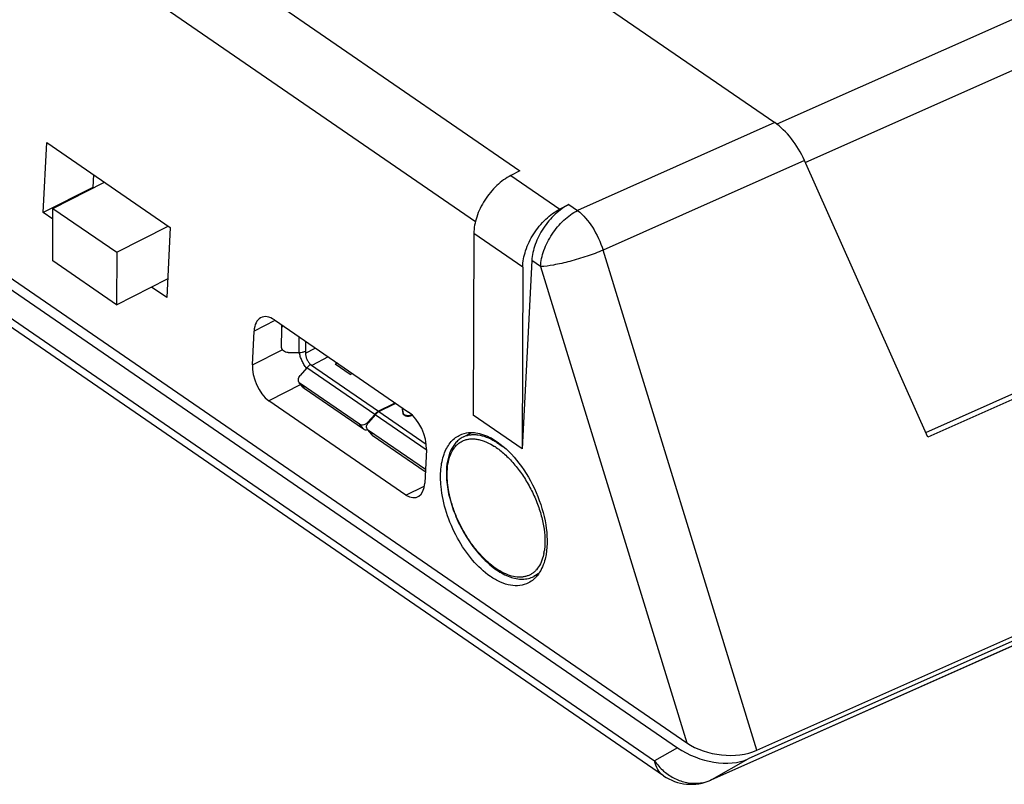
# Model space of a CAD drawing. Header units: inches. Extents: x 0 to 17, y 0 to 11.
# Tile 3 of 20: x 8.781 to 9.733, y 2.442 to 3.182. Entities that reach past the tile are written whole.
import ezdxf

# ---------------------------------------------------------------- set-up
doc = ezdxf.new("R2010")
doc.units = ezdxf.units.IN
doc.header["$LTSCALE"] = 0.935
doc.header["$MEASUREMENT"] = 0
doc.layers.get('0').update_dxf_attribs({"linetype": 'CONTINUOUS'})

msp = doc.modelspace()

# ---------------------------------------------------------------- linework, layer by layer
at = {"color": 7, "linetype": 'Continuous'}
for p, q in [((10.9279, 3.71063), (9.51256, 3.08055)), ((10.95253, 3.67224), (9.54028, 3.04353)), ((8.6761, 3.65599), (9.5107, 3.0821)), ((9.6567, 2.78263), (11.42207, 3.56854)), ((11.43634, 3.5695), (9.6587, 2.77813)), ((8.561, 3.51914), (9.2643, 3.03553)), ((11.78978, 3.49295), (9.48495, 2.46688)), ((9.4932, 2.47525), (11.78047, 3.49349)), ((9.22132, 2.98619), (8.52516, 3.46489)), ((11.70675, 3.45155), (9.44898, 2.44644)), ((9.44984, 2.44687), (11.70761, 3.45198)), ((8.29209, 3.26183), (9.42568, 2.48234)), ((8.30419, 3.24264), (9.41661, 2.4777)), ((8.33752, 3.19192), (9.39451, 2.4651)), ((9.403, 2.45067), (8.34601, 3.17749)), ((9.5107, 3.0821), (9.32002, 2.99721)), ((8.80343, 2.99512), (8.80689, 3.06283)), ((8.80689, 3.06283), (8.92616, 2.98081)), ((9.53939, 3.04552), (9.34465, 2.95882)), ((9.6587, 2.77813), (9.53939, 3.04552)), ((8.85185, 3.03191), (8.85121, 3.01936)), ((9.2643, 3.03553), (9.25561, 3.03112)), ((9.25561, 3.03112), (9.30291, 2.99859)), ((8.85121, 3.01936), (8.80343, 2.99512)), ((8.81279, 2.99923), (8.86261, 3.02451)), ((8.85174, 3.019), (8.85121, 3.01936)), ((8.81263, 2.94842), (8.81279, 2.99923)), ((8.81279, 2.99923), (8.87449, 2.95681)), ((9.3116, 3.003), (9.30291, 2.99859)), ((9.3116, 3.003), (9.32002, 2.99721)), ((8.81276, 2.98871), (8.80343, 2.99512)), ((8.87449, 2.95681), (8.92431, 2.98209)), ((8.92616, 2.98081), (8.92271, 2.91311)), ((9.21971, 2.97485), (9.21916, 2.79924)), ((9.26701, 2.94233), (9.21971, 2.97485)), ((8.87449, 2.95681), (8.87433, 2.906)), ((9.4932, 2.47525), (9.34465, 2.95882)), ((8.87433, 2.906), (8.81263, 2.94842)), ((9.27575, 2.94875), (9.26646, 2.76671)), ((9.26701, 2.94233), (9.26646, 2.76671)), ((9.28418, 2.94296), (9.27575, 2.94875)), ((9.28418, 2.94296), (9.42568, 2.48234)), ((8.87433, 2.906), (8.92362, 2.93101)), ((8.92271, 2.91311), (8.90811, 2.92314)), ((9.02725, 2.89072), (9.00726, 2.88058)), ((9.02696, 2.89129), (9.15652, 2.8022)), ((9.03391, 2.88278), (9.03393, 2.88649)), ((9.00559, 2.84802), (9.00726, 2.88058)), ((9.03385, 2.865), (9.03391, 2.88278)), ((9.05078, 2.85985), (9.05082, 2.87488)), ((9.0568, 2.87077), (9.05677, 2.86115)), ((9.00559, 2.84802), (9.03492, 2.8629)), ((9.04014, 2.85989), (9.05078, 2.85985)), ((9.05677, 2.86115), (9.05686, 2.86119)), ((9.05685, 2.85929), (9.06643, 2.86415)), ((9.05686, 2.86119), (9.05685, 2.85929)), ((9.0619, 2.8481), (9.06197, 2.84813)), ((9.0619, 2.8481), (9.1275, 2.80299)), ((9.063, 2.84742), (9.06197, 2.84813)), ((9.06204, 2.84818), (9.063, 2.84742)), ((9.07897, 2.85553), (9.063, 2.84742)), ((9.08771, 2.84952), (9.08565, 2.84847)), ((9.10004, 2.83857), (9.08565, 2.84847)), ((9.05824, 2.84513), (9.05169, 2.83747)), ((9.12384, 2.80002), (9.05824, 2.84513)), ((9.10004, 2.83857), (9.1021, 2.83962)), ((9.05247, 2.82879), (9.02137, 2.813)), ((9.05471, 2.82608), (9.05095, 2.83063)), ((9.05174, 2.8299), (9.05095, 2.83062)), ((9.10912, 2.79045), (9.05174, 2.8299)), ((9.05174, 2.8299), (9.05551, 2.82535)), ((9.05472, 2.82608), (9.05551, 2.82535)), ((9.05551, 2.82535), (9.11288, 2.7859)), ((9.15401, 2.72179), (9.02137, 2.813)), ((9.142, 2.81034), (9.1275, 2.80299)), ((9.12791, 2.80271), (9.14241, 2.81006)), ((9.14384, 2.81094), (9.142, 2.81034)), ((9.142, 2.80985), (9.142, 2.81034)), ((9.14241, 2.81006), (9.1443, 2.81062)), ((9.11729, 2.79236), (9.12384, 2.80002)), ((9.12425, 2.79973), (9.1177, 2.79208)), ((9.17364, 2.76577), (9.12425, 2.79973)), ((9.12791, 2.80271), (9.17346, 2.77139)), ((9.14998, 2.80669), (9.15105, 2.80094)), ((9.15029, 2.80648), (9.15029, 2.80503)), ((9.15167, 2.80098), (9.15071, 2.80619)), ((9.15167, 2.79986), (9.15167, 2.80098)), ((9.15894, 2.79928), (9.15893, 2.79884)), ((9.15946, 2.79955), (9.15894, 2.79928)), ((9.15935, 2.79899), (9.15981, 2.79923)), ((9.26646, 2.76671), (9.21916, 2.79924)), ((9.11288, 2.7859), (9.10912, 2.79045)), ((9.11762, 2.79196), (9.11729, 2.79236)), ((9.11776, 2.78451), (9.11696, 2.78523)), ((9.11696, 2.78523), (9.12072, 2.78069)), ((9.17284, 2.74663), (9.11776, 2.78451)), ((9.11776, 2.78451), (9.12152, 2.77996)), ((9.12073, 2.78068), (9.12152, 2.77996)), ((9.12152, 2.77996), (9.17274, 2.74474)), ((9.21694, 2.78199), (9.20935, 2.77814)), ((9.23604, 2.77124), (9.23963, 2.7691)), ((9.2363, 2.7772), (9.24233, 2.77353)), ((9.17383, 2.76604), (9.17216, 2.73348)), ((9.15401, 2.72179), (9.17154, 2.73069)), ((9.28739, 2.66552), (9.28673, 2.66267)), ((9.28053, 2.64473), (9.27776, 2.64332)), ((9.41661, 2.4777), (9.39451, 2.4651)), ((9.44984, 2.44687), (9.48495, 2.46688)), ((9.44984, 2.44687), (9.44898, 2.44644))]:
    msp.add_line(p, q, dxfattribs=at)
for centre, radius, start, end in [((9.05084, 2.87519), 0.01533, 269.77475, 270.63912), ((9.06962, 2.85676), 0.01145, 228.39124, 228.54785), ((9.08195, 2.86392), 0.03082, 218.46542, 218.6351), ((9.11992, 2.78768), 0.00384, 218.73695, 219.67013), ((9.2041, 2.71381), 0.06572, 55.508, 57.27297), ((9.23847, 2.67527), 0.04988, 348.7239, 349.91796), ((9.2356, 2.67577), 0.05279, 349.92937, 351.8381), ((9.25809, 2.66267), 0.02946, 315.27501, 320.88707), ((9.43729, 2.49384), 0.05154, 213.89842, 228.57595), ((9.42977, 2.4896), 0.04724, 235.48641, 293.99771), ((9.43612, 2.4926), 0.04984, 228.63773, 231.36777)]:
    msp.add_arc(centre, radius, start, end, dxfattribs=at)
for centre, major_axis, ratio, start_param, end_param in [((9.51455, 3.04575), (-0.02495, 0.04051), 0.460157, -1.852604, -0.805407), ((9.02576, 2.86785), (-0.01165, 0.02587), 0.557971, 5.539549, 7.110346), ((9.0241, 2.8353), (-0.01165, 0.02587), 0.557971, 0.82716, 2.314526), ((9.15532, 2.77876), (-0.01165, 0.02587), 0.557971, -2.314432, -0.743636), ((9.15366, 2.74621), (-0.01165, 0.02587), 0.557971, -3.801799, -2.314432), ((9.44764, 2.49979), (0.05187, -0.01844), 0.617498, -1.97866, -0.575725), ((9.46058, 2.50116), (0.04967, -0.00679), 0.606193, -2.264058, -0.77452)]:
    msp.add_ellipse(centre, major_axis=major_axis, ratio=ratio, start_param=start_param, end_param=end_param, dxfattribs=at)
for points, knots in [([(9.25561, 3.03112), (9.2506, 3.02857), (9.24104, 3.02145), (9.22973, 3.00756), (9.22197, 2.99168), (9.21973, 2.98025), (9.21971, 2.97485)], [0, 0, 0, 0, 0.242955, 0.506643, 0.7667, 1, 1, 1, 1]), ([(9.3116, 3.003), (9.30676, 3.00055), (9.2975, 2.99373), (9.28642, 2.98043), (9.27857, 2.96513), (9.27602, 2.95406), (9.27575, 2.94875)], [0, 0, 0, 0, 0.241384, 0.503455, 0.763649, 1, 1, 1, 1]), ([(9.26701, 2.94233), (9.26702, 2.94773), (9.26927, 2.95915), (9.27703, 2.97504), (9.28833, 2.98892), (9.29789, 2.99605), (9.30291, 2.99859)], [0, 0, 0, 0, 0.2333, 0.493357, 0.757045, 1, 1, 1, 1]), ([(9.28418, 2.94296), (9.28445, 2.94827), (9.28699, 2.95934), (9.29484, 2.97464), (9.30593, 2.98794), (9.31518, 2.99476), (9.32002, 2.99721)], [0, 0, 0, 0, 0.236347, 0.496548, 0.758624, 1, 1, 1, 1]), ([(9.32002, 2.99721), (9.3257, 2.99277), (9.33561, 2.98061), (9.34217, 2.96658), (9.34465, 2.95882)], [0, 0, 0, 0, 0.469375, 1, 1, 1, 1]), ([(9.34465, 2.95882), (9.33958, 2.95666), (9.32894, 2.95268), (9.31293, 2.94787), (9.2979, 2.94446), (9.28838, 2.94312), (9.28418, 2.94296)], [0, 0, 0, 0, 0.263671, 0.542172, 0.798745, 1, 1, 1, 1]), ([(9.03391, 2.88278), (9.03391, 2.88331), (9.03413, 2.88438), (9.03471, 2.8853), (9.03507, 2.88571)], [0, 0, 0, 0, 0.489077, 1, 1, 1, 1]), ([(9.04014, 2.85989), (9.03932, 2.8599), (9.03772, 2.86015), (9.03565, 2.86125), (9.03443, 2.86268), (9.03393, 2.86399), (9.03385, 2.86467), (9.03385, 2.865)], [0, 0, 0, 0, 0.273668, 0.53391, 0.773884, 0.888099, 1, 1, 1, 1]), ([(9.05782, 2.84475), (9.05695, 2.84584), (9.05533, 2.84818), (9.05336, 2.85195), (9.05186, 2.85587), (9.05121, 2.85855), (9.05099, 2.85987)], [0, 0, 0, 0, 0.250552, 0.507042, 0.759922, 1, 1, 1, 1]), ([(9.05101, 2.85985), (9.05204, 2.85986), (9.05402, 2.86008), (9.05592, 2.86072), (9.05677, 2.86115)], [0, 0, 0, 0, 0.520566, 1, 1, 1, 1]), ([(9.05685, 2.85929), (9.05685, 2.85832), (9.05715, 2.85626), (9.05823, 2.85328), (9.05984, 2.8505), (9.06125, 2.84888), (9.06201, 2.8482)], [0, 0, 0, 0, 0.232851, 0.491923, 0.755297, 1, 1, 1, 1]), ([(9.0619, 2.8481), (9.06157, 2.84793), (9.06021, 2.84713), (9.05902, 2.84604), (9.05824, 2.84513)], [0, 0, 0, 0, 0.234818, 1, 1, 1, 1]), ([(9.08818, 2.84926), (9.08797, 2.84924), (9.0871, 2.8491), (9.08625, 2.84878), (9.08565, 2.84847)], [0, 0, 0, 0, 0.233697, 1, 1, 1, 1]), ([(9.05095, 2.83062), (9.0506, 2.83105), (9.05006, 2.83211), (9.04995, 2.83394), (9.0505, 2.83582), (9.05124, 2.83695), (9.05169, 2.83747)], [0, 0, 0, 0, 0.224636, 0.463469, 0.722896, 1, 1, 1, 1]), ([(9.12384, 2.80002), (9.12411, 2.80033), (9.12519, 2.80149), (9.12647, 2.80246), (9.1275, 2.80299)], [0, 0, 0, 0, 0.263787, 1, 1, 1, 1]), ([(9.12791, 2.80271), (9.12758, 2.80254), (9.12622, 2.80174), (9.12504, 2.80065), (9.12425, 2.79973)], [0, 0, 0, 0, 0.234818, 1, 1, 1, 1]), ([(9.15105, 2.80094), (9.15108, 2.80075), (9.15123, 2.80035), (9.1517, 2.79971), (9.15252, 2.79909), (9.15413, 2.7984), (9.15554, 2.79824), (9.15648, 2.79829)], [0, 0, 0, 0, 0.092114, 0.19267, 0.364215, 0.561261, 1, 1, 1, 1]), ([(9.15894, 2.79928), (9.15828, 2.79894), (9.15714, 2.79866), (9.15561, 2.79863), (9.15446, 2.7988), (9.15342, 2.79913), (9.15256, 2.79962), (9.15194, 2.80024), (9.15172, 2.80074), (9.15167, 2.80098)], [0, 0, 0, 0, 0.268799, 0.413215, 0.555078, 0.687928, 0.806867, 0.909989, 1, 1, 1, 1]), ([(9.15648, 2.79829), (9.15674, 2.7983), (9.15773, 2.79839), (9.1587, 2.79867), (9.15935, 2.79899)], [0, 0, 0, 0, 0.263987, 1, 1, 1, 1]), ([(9.11729, 2.79236), (9.11676, 2.79174), (9.11551, 2.79067), (9.11331, 2.78972), (9.11105, 2.78957), (9.10967, 2.79007), (9.10912, 2.79045)], [0, 0, 0, 0, 0.270546, 0.534053, 0.778039, 1, 1, 1, 1]), ([(9.11692, 2.78528), (9.11658, 2.78571), (9.11606, 2.78677), (9.11597, 2.78859), (9.11653, 2.79044), (9.11726, 2.79156), (9.1177, 2.79208)], [0, 0, 0, 0, 0.224657, 0.463687, 0.723127, 1, 1, 1, 1]), ([(9.11288, 2.7859), (9.11343, 2.78552), (9.11479, 2.78502), (9.11621, 2.78512), (9.11692, 2.78528)], [0, 0, 0, 0, 0.476675, 1, 1, 1, 1]), ([(9.20562, 2.77977), (9.20646, 2.7802), (9.21, 2.78175), (9.21389, 2.78243), (9.21679, 2.78249)], [0, 0, 0, 0, 0.246565, 1, 1, 1, 1]), ([(9.20935, 2.77814), (9.21039, 2.77866), (9.21258, 2.77955), (9.21608, 2.78035), (9.21979, 2.7806), (9.22511, 2.78021), (9.23217, 2.77828), (9.23752, 2.77559), (9.24022, 2.77397)], [0, 0, 0, 0, 0.10745, 0.216975, 0.330475, 0.449551, 0.708551, 1, 1, 1, 1]), ([(9.21679, 2.78249), (9.21835, 2.78252), (9.22514, 2.78211), (9.2317, 2.77966), (9.2363, 2.7772)], [0, 0, 0, 0, 0.229756, 1, 1, 1, 1]), ([(9.18794, 2.73029), (9.1874, 2.73587), (9.18722, 2.74645), (9.19006, 2.76105), (9.196, 2.77273), (9.20228, 2.77808), (9.20562, 2.77977)], [0, 0, 0, 0, 0.303276, 0.569092, 0.797489, 1, 1, 1, 1]), ([(9.20935, 2.77814), (9.20804, 2.77747), (9.20553, 2.77588), (9.20222, 2.7728), (9.19941, 2.76909), (9.1971, 2.76482), (9.19532, 2.76004), (9.19357, 2.75286), (9.19312, 2.74715), (9.19311, 2.74326)], [0, 0, 0, 0, 0.108836, 0.219416, 0.333572, 0.452797, 0.578378, 0.711202, 1, 1, 1, 1]), ([(9.19387, 2.74204), (9.19388, 2.7454), (9.19434, 2.75177), (9.19661, 2.76053), (9.19986, 2.76666), (9.20319, 2.77049), (9.20595, 2.77278), (9.20901, 2.77453), (9.21234, 2.77573), (9.21591, 2.77637), (9.21969, 2.77645), (9.22363, 2.77597), (9.22924, 2.77454), (9.23335, 2.77271), (9.23604, 2.77124)], [0, 0, 0, 0, 0.153194, 0.289242, 0.409623, 0.465393, 0.519235, 0.572189, 0.625379, 0.679908, 0.736758, 0.796727, 0.860397, 1, 1, 1, 1]), ([(9.24022, 2.77397), (9.24084, 2.7736), (9.24338, 2.77202), (9.24581, 2.77028), (9.24759, 2.76888)], [0, 0, 0, 0, 0.242011, 1, 1, 1, 1]), ([(9.24233, 2.77353), (9.25039, 2.76799), (9.26515, 2.75279), (9.28105, 2.7251), (9.2903, 2.69479), (9.2911, 2.67392), (9.28948, 2.66452)], [0, 0, 0, 0, 0.237314, 0.504036, 0.768531, 1, 1, 1, 1]), ([(9.24132, 2.76798), (9.24458, 2.76574), (9.251, 2.76047), (9.25978, 2.75105), (9.26786, 2.74008), (9.27495, 2.72797), (9.28077, 2.71516), (9.28512, 2.70214), (9.28781, 2.68941), (9.28848, 2.68101), (9.28847, 2.67699)], [0, 0, 0, 0, 0.112171, 0.234476, 0.364135, 0.497771, 0.631714, 0.76227, 0.885995, 1, 1, 1, 1]), ([(9.19311, 2.74326), (9.1931, 2.74038), (9.19342, 2.73444), (9.19431, 2.72857), (9.19489, 2.72557)], [0, 0, 0, 0, 0.485388, 1, 1, 1, 1]), ([(9.19557, 2.72511), (9.19501, 2.72798), (9.19417, 2.73361), (9.19386, 2.73929), (9.19387, 2.74204)], [0, 0, 0, 0, 0.515705, 1, 1, 1, 1]), ([(9.23568, 2.6433), (9.22929, 2.64769), (9.21725, 2.65918), (9.20297, 2.68035), (9.19255, 2.70453), (9.18876, 2.72179), (9.18794, 2.73029)], [0, 0, 0, 0, 0.22827, 0.483965, 0.748226, 1, 1, 1, 1]), ([(9.19489, 2.72557), (9.19606, 2.71957), (9.19947, 2.70749), (9.20709, 2.6902), (9.21538, 2.67668), (9.22296, 2.66687), (9.22891, 2.66029), (9.2351, 2.65452), (9.24144, 2.64963), (9.24783, 2.64572), (9.25422, 2.64284), (9.26051, 2.64108), (9.26663, 2.6405), (9.27247, 2.64116), (9.27608, 2.64247), (9.27776, 2.64332)], [0, 0, 0, 0, 0.141618, 0.289311, 0.436354, 0.507578, 0.576226, 0.641667, 0.703418, 0.761197, 0.814971, 0.865009, 0.911905, 0.956531, 1, 1, 1, 1]), ([(9.28673, 2.66267), (9.28608, 2.66023), (9.28444, 2.65567), (9.2812, 2.65068), (9.27807, 2.64758), (9.27551, 2.64571), (9.27273, 2.64426), (9.26973, 2.64325), (9.26655, 2.64269), (9.26198, 2.64254), (9.25586, 2.64355), (9.24837, 2.64646), (9.24073, 2.651), (9.23312, 2.65705), (9.22572, 2.66445), (9.21871, 2.67302), (9.21229, 2.68253), (9.20662, 2.69274), (9.20184, 2.70339), (9.19808, 2.71419), (9.19627, 2.72149), (9.19557, 2.72511)], [0, 0, 0, 0, 0.051828, 0.098491, 0.120462, 0.141887, 0.16311, 0.184492, 0.206382, 0.229092, 0.277871, 0.332299, 0.392858, 0.459346, 0.531061, 0.606951, 0.685718, 0.765915, 0.846024, 0.92453, 1, 1, 1, 1]), ([(9.28847, 2.67699), (9.28846, 2.67624), (9.28841, 2.67333), (9.28817, 2.67042), (9.28786, 2.66828)], [0, 0, 0, 0, 0.258699, 1, 1, 1, 1]), ([(9.28948, 2.66452), (9.28913, 2.6625), (9.28753, 2.65527), (9.28435, 2.64825), (9.28095, 2.64408)], [0, 0, 0, 0, 0.275339, 1, 1, 1, 1]), ([(9.27238, 2.63706), (9.26986, 2.63578), (9.26413, 2.63405), (9.25479, 2.63444), (9.24503, 2.63758), (9.23879, 2.64116), (9.23568, 2.6433)], [0, 0, 0, 0, 0.217797, 0.450017, 0.709101, 1, 1, 1, 1]), ([(9.27903, 2.64194), (9.27853, 2.64144), (9.27652, 2.63955), (9.27421, 2.63799), (9.27238, 2.63706)], [0, 0, 0, 0, 0.255251, 1, 1, 1, 1]), ([(9.28208, 2.64623), (9.28175, 2.64594), (9.2804, 2.64484), (9.27892, 2.64391), (9.27776, 2.64332)], [0, 0, 0, 0, 0.252575, 1, 1, 1, 1]), ([(9.403, 2.45067), (9.40078, 2.4522), (9.39683, 2.4566), (9.39503, 2.46215), (9.39451, 2.4651)], [0, 0, 0, 0, 0.47359, 1, 1, 1, 1]), ([(9.40501, 2.45367), (9.40821, 2.45111), (9.41521, 2.44681), (9.42686, 2.44334), (9.43876, 2.44316), (9.44634, 2.44529), (9.44984, 2.44687)], [0, 0, 0, 0, 0.258838, 0.511472, 0.757925, 1, 1, 1, 1])]:
    msp.add_open_spline(points, degree=3, knots=knots, dxfattribs=at)

doc.saveas('drawing.dxf')
